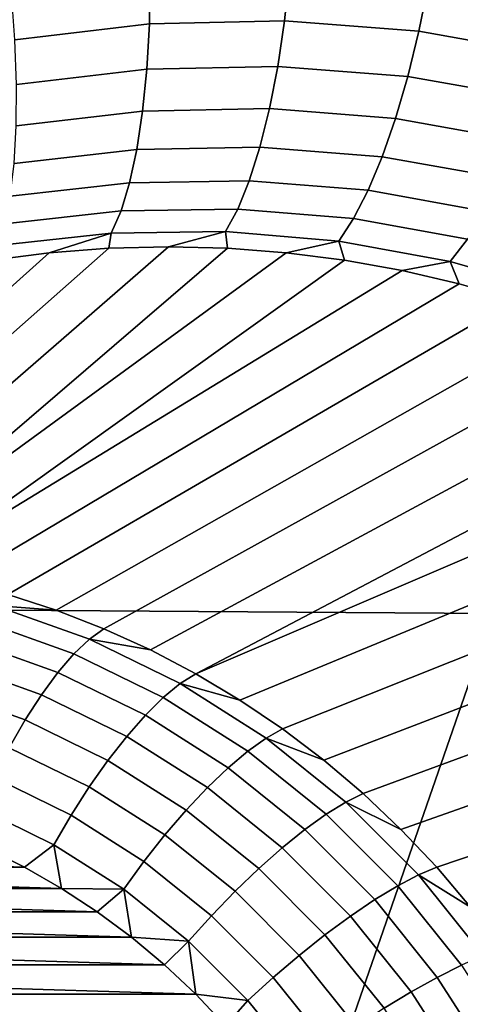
# Model space of a CAD drawing. Header units: metres. Extents: x -240 to 45, y -77 to 27.
# Tile 161 of 256: x -228.831 to -228.457, y 0.461 to 1.297. Entities that reach past the tile are written whole.
import ezdxf

# ---------------------------------------------------------------- set-up
doc = ezdxf.new("R2010")
doc.units = ezdxf.units.M
doc.layers.add('solid_102011X2', color=7, linetype='CONTINUOUS')

msp = doc.modelspace()

# ---------------------------------------------------------------- linework, layer by layer
at = {"layer": 'solid_102011X2'}
for points in [[(-228.388901, 1.585706, 296.583893), (-229.805145, 1.6048, 294.845032), (-229.845871, 0.802607, 294.870636), (-228.428818, 0.793057, 296.60965)], [(-228.720596, 1.293955, 275.571808), (-228.834702, 1.280415, 275.598969), (-228.837585, 1.320337, 275.611359), (-228.719879, 1.334332, 275.582947)], [(-228.605942, 1.296409, 275.542664), (-228.720596, 1.293955, 275.571808), (-228.719879, 1.334332, 275.582947), (-228.601547, 1.336877, 275.552582)], [(-228.491852, 1.287599, 275.511749), (-228.605942, 1.296409, 275.542664), (-228.601547, 1.336877, 275.552582), (-228.48378, 1.327786, 275.520416)], [(-228.379486, 1.267588, 275.479431), (-228.491852, 1.287599, 275.511749), (-228.48378, 1.327786, 275.520416), (-228.367783, 1.307123, 275.486877)], [(-228.611694, 1.257827, 275.527374), (-228.722778, 1.2555, 275.555298), (-228.720596, 1.293955, 275.571808), (-228.605942, 1.296409, 275.542664)], [(-228.50119, 1.24926, 275.497681), (-228.611694, 1.257827, 275.527374), (-228.605942, 1.296409, 275.542664), (-228.491852, 1.287599, 275.511749)], [(-228.722778, 1.2555, 275.555298), (-228.833344, 1.24245, 275.581299), (-228.834702, 1.280415, 275.598969), (-228.720596, 1.293955, 275.571808)], [(-228.39238, 1.229861, 275.466553), (-228.50119, 1.24926, 275.497681), (-228.491852, 1.287599, 275.511749), (-228.379486, 1.267588, 275.479431)], [(-228.726349, 1.219719, 275.533813), (-228.833572, 1.207182, 275.558685), (-228.833344, 1.24245, 275.581299), (-228.722778, 1.2555, 275.555298)], [(-228.618683, 1.221883, 275.507019), (-228.726349, 1.219719, 275.533813), (-228.722778, 1.2555, 275.555298), (-228.611694, 1.257827, 275.527374)], [(-228.511612, 1.213516, 275.478485), (-228.618683, 1.221883, 275.507019), (-228.611694, 1.257827, 275.527374), (-228.50119, 1.24926, 275.497681)], [(-228.406219, 1.194678, 275.448517), (-228.511612, 1.213516, 275.478485), (-228.50119, 1.24926, 275.497681), (-228.39238, 1.229861, 275.466553)], [(-228.626785, 1.189278, 275.481995), (-228.731262, 1.187308, 275.507721), (-228.726349, 1.219719, 275.533813), (-228.618683, 1.221883, 275.507019)], [(-228.522934, 1.181064, 275.454529), (-228.626785, 1.189278, 275.481995), (-228.618683, 1.221883, 275.507019), (-228.511612, 1.213516, 275.478485)], [(-228.731262, 1.187308, 275.507721), (-228.835373, 1.175299, 275.531586), (-228.833572, 1.207182, 275.558685), (-228.726349, 1.219719, 275.533813)], [(-228.420731, 1.162726, 275.425629), (-228.522934, 1.181064, 275.454529), (-228.511612, 1.213516, 275.478485), (-228.406219, 1.194678, 275.448517)], [(-228.635834, 1.160649, 275.452759), (-228.737411, 1.1589, 275.477539), (-228.731262, 1.187308, 275.507721), (-228.626785, 1.189278, 275.481995)], [(-228.534927, 1.152537, 275.42627), (-228.635834, 1.160649, 275.452759), (-228.626785, 1.189278, 275.481995), (-228.522934, 1.181064, 275.454529)], [(-228.737411, 1.1589, 275.477539), (-228.838699, 1.147423, 275.500488), (-228.835373, 1.175299, 275.531586), (-228.731262, 1.187308, 275.507721)], [(-228.435623, 1.134628, 275.398346), (-228.534927, 1.152537, 275.42627), (-228.522934, 1.181064, 275.454529), (-228.420731, 1.162726, 275.425629)], [(-228.74469, 1.135049, 275.443878), (-228.843491, 1.124098, 275.466003), (-228.838699, 1.147423, 275.500488), (-228.737411, 1.1589, 275.477539)], [(-228.64566, 1.136553, 275.419922), (-228.74469, 1.135049, 275.443878), (-228.737411, 1.1589, 275.477539), (-228.635834, 1.160649, 275.452759)], [(-228.547348, 1.128492, 275.394287), (-228.64566, 1.136553, 275.419922), (-228.635834, 1.160649, 275.452759), (-228.534927, 1.152537, 275.42627)], [(-228.450623, 1.110931, 275.367218), (-228.547348, 1.128492, 275.394287), (-228.534927, 1.152537, 275.42627), (-228.435623, 1.134628, 275.398346)], [(-228.752945, 1.11622, 275.407379), (-228.849655, 1.105778, 275.428833), (-228.843491, 1.124098, 275.466003), (-228.74469, 1.135049, 275.443878)], [(-228.656082, 1.117461, 275.384125), (-228.752945, 1.11622, 275.407379), (-228.74469, 1.135049, 275.443878), (-228.64566, 1.136553, 275.419922)], [(-228.559952, 1.109398, 275.359192), (-228.656082, 1.117461, 275.384125), (-228.64566, 1.136553, 275.419922), (-228.547348, 1.128492, 275.394287)], [(-228.465424, 1.092098, 275.332855), (-228.559952, 1.109398, 275.359192), (-228.547348, 1.128492, 275.394287), (-228.450623, 1.110931, 275.367218)], [(-228.849655, 1.105778, 275.428833), (-228.752945, 1.11622, 275.407379), (-228.80574, 1.09942, 275.378998), (-228.856476, 1.09301, 275.389984)], [(-228.752945, 1.11622, 275.407379), (-228.755051, 1.103266, 275.367554), (-228.80574, 1.09942, 275.378998)], [(-228.752945, 1.11622, 275.407379), (-228.656082, 1.117461, 275.384125), (-228.704529, 1.104557, 275.355652), (-228.755051, 1.103266, 275.367554)], [(-228.656082, 1.117461, 275.384125), (-228.654266, 1.103306, 275.343292), (-228.704529, 1.104557, 275.355652)], [(-228.656082, 1.117461, 275.384125), (-228.559952, 1.109398, 275.359192), (-228.604385, 1.099525, 275.330536), (-228.654266, 1.103306, 275.343292)], [(-228.755051, 1.103266, 275.367554), (-228.704529, 1.104557, 275.355652), (-229.010193, 0.838488, 274.414185), (-229.053177, 0.83972, 274.428986)], [(-228.704529, 1.104557, 275.355652), (-228.654266, 1.103306, 275.343292), (-228.967331, 0.834797, 274.399414), (-229.010193, 0.838488, 274.414185)], [(-228.559952, 1.109398, 275.359192), (-228.554932, 1.093232, 275.317352), (-228.604385, 1.099525, 275.330536)], [(-228.559952, 1.109398, 275.359192), (-228.465424, 1.092098, 275.332855), (-228.506012, 1.084445, 275.303802), (-228.554932, 1.093232, 275.317352)], [(-228.373367, 1.065677, 275.305359), (-228.465424, 1.092098, 275.332855), (-228.450623, 1.110931, 275.367218), (-228.356415, 1.083991, 275.33902)], [(-228.856476, 1.09301, 275.389984), (-228.80574, 1.09942, 275.378998), (-229.096161, 0.838488, 274.443787), (-229.139008, 0.834797, 274.458527)], [(-228.80574, 1.09942, 275.378998), (-228.755051, 1.103266, 275.367554), (-229.053177, 0.83972, 274.428986), (-229.096161, 0.838488, 274.443787)], [(-228.654266, 1.103306, 275.343292), (-228.604385, 1.099525, 275.330536), (-228.967331, 0.834797, 274.399414)], [(-228.554932, 1.093232, 275.317352), (-228.924728, 0.828658, 274.384735), (-228.967331, 0.834797, 274.399414), (-228.604385, 1.099525, 275.330536)], [(-228.554932, 1.093232, 275.317352), (-228.506012, 1.084445, 275.303802), (-228.924728, 0.828658, 274.384735)], [(-228.465424, 1.092098, 275.332855), (-228.457703, 1.073177, 275.289948), (-228.506012, 1.084445, 275.303802)], [(-228.465424, 1.092098, 275.332855), (-228.373367, 1.065677, 275.305359), (-228.41011, 1.059445, 275.275757), (-228.457703, 1.073177, 275.289948)], [(-228.457703, 1.073177, 275.289948), (-228.882492, 0.820088, 274.370209), (-228.924728, 0.828658, 274.384735), (-228.506012, 1.084445, 275.303802)], [(-228.41011, 1.059445, 275.275757), (-228.840759, 0.809112, 274.355835), (-228.882492, 0.820088, 274.370209), (-228.457703, 1.073177, 275.289948)], [(-228.363281, 1.043265, 275.261292), (-228.799652, 0.795763, 274.341675), (-228.840759, 0.809112, 274.355835), (-228.41011, 1.059445, 275.275757)], [(-228.317337, 1.02466, 275.246582), (-228.759293, 0.78008, 274.327789), (-228.799652, 0.795763, 274.341675), (-228.363281, 1.043265, 275.261292)], [(-228.272339, 1.003648, 275.23172), (-228.719788, 0.762109, 274.314178), (-228.759293, 0.78008, 274.327789), (-228.317337, 1.02466, 275.246582)], [(-228.228363, 0.980258, 275.216705), (-228.681274, 0.741902, 274.300903), (-228.719788, 0.762109, 274.314178), (-228.272339, 1.003648, 275.23172)], [(-228.228363, 0.980258, 275.216705), (-228.185516, 0.954513, 275.201599), (-228.681274, 0.741902, 274.300903)], [(-228.143906, 0.926447, 275.186462), (-228.643829, 0.719519, 274.288025), (-228.681274, 0.741902, 274.300903), (-228.185516, 0.954513, 275.201599)], [(-228.103577, 0.896103, 275.171387), (-228.607605, 0.695026, 274.275543), (-228.643829, 0.719519, 274.288025), (-228.143906, 0.926447, 275.186462)], [(-228.064682, 0.86353, 275.156372), (-228.572678, 0.668494, 274.263519), (-228.607605, 0.695026, 274.275543), (-228.103577, 0.896103, 275.171387)], [(-228.027252, 0.828781, 275.141571), (-228.539169, 0.640002, 274.251984), (-228.572678, 0.668494, 274.263519), (-228.064682, 0.86353, 275.156372)], [(-227.991425, 0.791915, 275.127014), (-228.507156, 0.609632, 274.240967), (-228.539169, 0.640002, 274.251984), (-228.027252, 0.828781, 275.141571)], [(-228.852112, 0.799918, 274.330719), (-228.840759, 0.809112, 274.355835), (-228.799652, 0.795763, 274.341675)], [(-228.428818, 0.793057, 296.60965), (-229.845871, 0.802607, 294.870636), (-229.915726, 0, 294.809326), (-228.70343, 0, 296.300446)], [(-228.852112, 0.799918, 274.330719), (-228.771576, 0.771216, 274.302979), (-228.784668, 0.758735, 274.280182), (-228.863907, 0.786972, 274.307495)], [(-228.771576, 0.771216, 274.302979), (-228.852112, 0.799918, 274.330719), (-228.799652, 0.795763, 274.341675), (-228.759293, 0.78008, 274.327789)], [(-228.863907, 0.786972, 274.307495), (-228.784668, 0.758735, 274.280182), (-228.798309, 0.742908, 274.259949), (-228.8759, 0.770557, 274.286652)], [(-228.428818, 0.793057, 296.60965), (-228.70343, 0, 296.300446), (-228.43132, -0.731226, 296.612457), (-227.449188, 0, 297.814789)], [(-227.95726, 0.753012, 275.112793), (-228.476746, 0.577474, 274.230499), (-228.507156, 0.609632, 274.240967), (-227.991425, 0.791915, 275.127014)], [(-228.771576, 0.771216, 274.302979), (-228.759293, 0.78008, 274.327789), (-228.719788, 0.762109, 274.314178)], [(-228.8759, 0.770557, 274.286652), (-228.798309, 0.742908, 274.259949), (-228.812195, 0.724071, 274.242676), (-228.887817, 0.751018, 274.268707)], [(-228.771576, 0.771216, 274.302979), (-228.694427, 0.733472, 274.276428), (-228.708786, 0.721602, 274.254059), (-228.784668, 0.758735, 274.280182)], [(-228.694427, 0.733472, 274.276428), (-228.771576, 0.771216, 274.302979), (-228.719788, 0.762109, 274.314178), (-228.681274, 0.741902, 274.300903)], [(-228.784668, 0.758735, 274.280182), (-228.708786, 0.721602, 274.254059), (-228.723999, 0.70655, 274.234375), (-228.798309, 0.742908, 274.259949)], [(-227.924881, 0.712148, 275.098969), (-228.448029, 0.543622, 274.220612), (-228.476746, 0.577474, 274.230499), (-227.95726, 0.753012, 275.112793)], [(-228.887817, 0.751018, 274.268707), (-228.812195, 0.724071, 274.242676), (-228.82605, 0.702621, 274.228729), (-228.899429, 0.728771, 274.253998)], [(-228.798309, 0.742908, 274.259949), (-228.723999, 0.70655, 274.234375), (-228.739777, 0.688635, 274.217743), (-228.812195, 0.724071, 274.242676)], [(-228.694427, 0.733472, 274.276428), (-228.681274, 0.741902, 274.300903), (-228.643829, 0.719519, 274.288025)], [(-228.899429, 0.728771, 274.253998), (-228.82605, 0.702621, 274.228729), (-228.839554, 0.679014, 274.218384), (-228.910461, 0.704284, 274.242798)], [(-228.694427, 0.733472, 274.276428), (-228.621613, 0.687129, 274.251343), (-228.637131, 0.676009, 274.229401), (-228.708786, 0.721602, 274.254059)], [(-228.621613, 0.687129, 274.251343), (-228.694427, 0.733472, 274.276428), (-228.643829, 0.719519, 274.288025), (-228.607605, 0.695026, 274.275543)], [(-228.812195, 0.724071, 274.242676), (-228.739777, 0.688635, 274.217743), (-228.755768, 0.668235, 274.204529), (-228.82605, 0.702621, 274.228729)], [(-228.708786, 0.721602, 274.254059), (-228.637131, 0.676009, 274.229401), (-228.653854, 0.661908, 274.210205), (-228.723999, 0.70655, 274.234375)], [(-228.82605, 0.702621, 274.228729), (-228.755768, 0.668235, 274.204529), (-228.771637, 0.645782, 274.195007), (-228.839554, 0.679014, 274.218384)], [(-228.723999, 0.70655, 274.234375), (-228.653854, 0.661908, 274.210205), (-228.671402, 0.645124, 274.194183), (-228.739777, 0.688635, 274.217743)], [(-228.621613, 0.687129, 274.251343), (-228.607605, 0.695026, 274.275543), (-228.572678, 0.668494, 274.263519)], [(-228.739777, 0.688635, 274.217743), (-228.671402, 0.645124, 274.194183), (-228.689423, 0.626014, 274.181671), (-228.755768, 0.668235, 274.204529)], [(-228.621613, 0.687129, 274.251343), (-228.55394, 0.63273, 274.228027), (-228.570572, 0.62249, 274.206482), (-228.637131, 0.676009, 274.229401)], [(-228.55394, 0.63273, 274.228027), (-228.621613, 0.687129, 274.251343), (-228.572678, 0.668494, 274.263519), (-228.539169, 0.640002, 274.251984)], [(-228.839554, 0.679014, 274.218384), (-228.771637, 0.645782, 274.195007), (-228.787033, 0.621752, 274.189392), (-228.852432, 0.653747, 274.211914)], [(-228.637131, 0.676009, 274.229401), (-228.570572, 0.62249, 274.206482), (-228.588669, 0.609506, 274.187775), (-228.653854, 0.661908, 274.210205)], [(-228.755768, 0.668235, 274.204529), (-228.689423, 0.626014, 274.181671), (-228.70752, 0.60498, 274.172913), (-228.771637, 0.645782, 274.195007)], [(-228.653854, 0.661908, 274.210205), (-228.588669, 0.609506, 274.187775), (-228.60788, 0.594051, 274.172302), (-228.671402, 0.645124, 274.194183)], [(-228.852432, 0.653747, 274.211914), (-228.787033, 0.621752, 274.189392), (-228.801666, 0.596653, 274.187805), (-228.86441, 0.627356, 274.209412)], [(-228.771637, 0.645782, 274.195007), (-228.70752, 0.60498, 274.172913), (-228.725311, 0.582468, 274.168121), (-228.787033, 0.621752, 274.189392)], [(-228.671402, 0.645124, 274.194183), (-228.60788, 0.594051, 274.172302), (-228.627777, 0.576453, 274.160461), (-228.689423, 0.626014, 274.181671)], [(-228.55394, 0.63273, 274.228027), (-228.539169, 0.640002, 274.251984), (-228.507156, 0.609632, 274.240967)], [(-228.86441, 0.627356, 274.209412), (-228.801666, 0.596653, 274.187805), (-228.826538, 0.577481, 274.194153), (-228.858856, 0.59345, 274.205292)], [(-228.55394, 0.63273, 274.228027), (-228.492233, 0.570913, 274.206787), (-228.509857, 0.561673, 274.185577), (-228.570572, 0.62249, 274.206482)], [(-228.492233, 0.570913, 274.206787), (-228.55394, 0.63273, 274.228027), (-228.507156, 0.609632, 274.240967), (-228.476746, 0.577474, 274.230499)], [(-228.787033, 0.621752, 274.189392), (-228.725311, 0.582468, 274.168121), (-228.742416, 0.558955, 274.167389), (-228.801666, 0.596653, 274.187805)], [(-228.689423, 0.626014, 274.181671), (-228.627777, 0.576453, 274.160461), (-228.647934, 0.557084, 274.152405), (-228.70752, 0.60498, 274.172913)], [(-228.570572, 0.62249, 274.206482), (-228.509857, 0.561673, 274.185577), (-228.529236, 0.549957, 274.167297), (-228.588669, 0.609506, 274.187775)], [(-228.70752, 0.60498, 274.172913), (-228.647934, 0.557084, 274.152405), (-228.667953, 0.536355, 274.148376), (-228.725311, 0.582468, 274.168121)], [(-228.588669, 0.609506, 274.187775), (-228.529236, 0.549957, 274.167297), (-228.549942, 0.536013, 274.152374), (-228.60788, 0.594051, 274.172302)], [(-228.801666, 0.596653, 274.187805), (-228.795212, 0.559566, 274.18338), (-228.826538, 0.577481, 274.194153)], [(-228.801666, 0.596653, 274.187805), (-228.742416, 0.558955, 274.167389), (-228.795212, 0.559566, 274.18338)], [(-228.60788, 0.594051, 274.172302), (-228.549942, 0.536013, 274.152374), (-228.571564, 0.520134, 274.141083), (-228.627777, 0.576453, 274.160461)], [(-229.376328, 0.577479, 274.383453), (-229.344025, 0.593447, 274.372345), (-228.826538, 0.577481, 274.194153)], [(-229.344025, 0.593447, 274.372345), (-228.858856, 0.59345, 274.205292), (-228.826538, 0.577481, 274.194153)], [(-229.407654, 0.559564, 274.394257), (-229.376328, 0.577479, 274.383453), (-228.795212, 0.559566, 274.18338)], [(-229.376328, 0.577479, 274.383453), (-228.826538, 0.577481, 274.194153), (-228.795212, 0.559566, 274.18338)], [(-228.725311, 0.582468, 274.168121), (-228.667953, 0.536355, 274.148376), (-228.687378, 0.514703, 274.148438), (-228.742416, 0.558955, 274.167389)], [(-228.492233, 0.570913, 274.206787), (-228.476746, 0.577474, 274.230499), (-228.448029, 0.543622, 274.220612)], [(-228.627777, 0.576453, 274.160461), (-228.571564, 0.520134, 274.141083), (-228.593613, 0.502658, 274.133698), (-228.647934, 0.557084, 274.152405)], [(-228.492233, 0.570913, 274.206787), (-228.43721, 0.502402, 274.187836), (-228.455734, 0.494272, 274.166931), (-228.509857, 0.561673, 274.185577)], [(-228.43721, 0.502402, 274.187836), (-228.492233, 0.570913, 274.206787), (-228.448029, 0.543622, 274.220612), (-228.421097, 0.508176, 274.211334)], [(-228.509857, 0.561673, 274.185577), (-228.455734, 0.494272, 274.166931), (-228.476227, 0.483961, 274.149048), (-228.529236, 0.549957, 274.167297)], [(-229.437988, 0.539724, 274.404694), (-229.407654, 0.559564, 274.394257), (-228.764877, 0.539726, 274.172913)], [(-229.407654, 0.559564, 274.394257), (-228.795212, 0.559566, 274.18338), (-228.764877, 0.539726, 274.172913)], [(-228.742416, 0.558955, 274.167389), (-228.764877, 0.539726, 274.172913), (-228.795212, 0.559566, 274.18338)], [(-228.742416, 0.558955, 274.167389), (-228.735718, 0.518069, 274.162872), (-228.764877, 0.539726, 274.172913)], [(-228.742416, 0.558955, 274.167389), (-228.687378, 0.514703, 274.148438), (-228.735718, 0.518069, 274.162872)], [(-228.647934, 0.557084, 274.152405), (-228.593613, 0.502658, 274.133698), (-228.615646, 0.483953, 274.130371), (-228.667953, 0.536355, 274.148376)], [(-228.529236, 0.549957, 274.167297), (-228.476227, 0.483961, 274.149048), (-228.498291, 0.47169, 274.134583), (-228.549942, 0.536013, 274.152374)], [(-229.467148, 0.518067, 274.414734), (-229.437988, 0.539724, 274.404694), (-228.735718, 0.518069, 274.162872)], [(-229.437988, 0.539724, 274.404694), (-228.764877, 0.539726, 274.172913), (-228.735718, 0.518069, 274.162872)], [(-228.667953, 0.536355, 274.148376), (-228.615646, 0.483953, 274.130371), (-228.637192, 0.464417, 274.131165), (-228.687378, 0.514703, 274.148438)], [(-228.549942, 0.536013, 274.152374), (-228.498291, 0.47169, 274.134583), (-228.521423, 0.457717, 274.12384), (-228.571564, 0.520134, 274.141083)], [(-228.571564, 0.520134, 274.141083), (-228.521423, 0.457717, 274.12384), (-228.545166, 0.442338, 274.117035), (-228.593613, 0.502658, 274.133698)], [(-229.495087, 0.494636, 274.424347), (-229.467148, 0.518067, 274.414734), (-228.707779, 0.494638, 274.153259)], [(-229.467148, 0.518067, 274.414734), (-228.735718, 0.518069, 274.162872), (-228.707779, 0.494638, 274.153259)], [(-228.687378, 0.514703, 274.148438), (-228.707779, 0.494638, 274.153259), (-228.735718, 0.518069, 274.162872)], [(-228.687378, 0.514703, 274.148438), (-228.681198, 0.46955, 274.144104), (-228.707779, 0.494638, 274.153259)], [(-228.687378, 0.514703, 274.148438), (-228.637192, 0.464417, 274.131165), (-228.681198, 0.46955, 274.144104)], [(-228.593613, 0.502658, 274.133698), (-228.545166, 0.442338, 274.117035), (-228.569, 0.425878, 274.114319), (-228.615646, 0.483953, 274.130371)], [(-229.521667, 0.469548, 274.433502), (-229.495087, 0.494636, 274.424347), (-228.681198, 0.46955, 274.144104)], [(-229.495087, 0.494636, 274.424347), (-228.707779, 0.494638, 274.153259), (-228.681198, 0.46955, 274.144104)], [(-228.455734, 0.494272, 274.166931), (-228.408798, 0.421075, 274.150787), (-228.430283, 0.412292, 274.13324), (-228.476227, 0.483961, 274.149048)], [(-228.615646, 0.483953, 274.130371), (-228.569, 0.425878, 274.114319), (-228.592422, 0.408686, 274.115753), (-228.637192, 0.464417, 274.131165)], [(-228.476227, 0.483961, 274.149048), (-228.430283, 0.412292, 274.13324), (-228.453506, 0.401837, 274.119171), (-228.498291, 0.47169, 274.134583)], [(-229.546799, 0.442876, 274.442169), (-229.521667, 0.469548, 274.433502), (-228.656067, 0.442878, 274.135468)], [(-229.521667, 0.469548, 274.433502), (-228.681198, 0.46955, 274.144104), (-228.656067, 0.442878, 274.135468)], [(-228.637192, 0.464417, 274.131165), (-228.656067, 0.442878, 274.135468), (-228.681198, 0.46955, 274.144104)], [(-228.498291, 0.47169, 274.134583), (-228.453506, 0.401837, 274.119171), (-228.477982, 0.389934, 274.108856), (-228.521423, 0.457717, 274.12384)], [(-228.637192, 0.464417, 274.131165), (-228.592422, 0.408686, 274.115753), (-228.632446, 0.414713, 274.127319), (-228.656067, 0.442878, 274.135468)]]:
    msp.add_3dface(points, dxfattribs=at)

doc.saveas('drawing.dxf')
